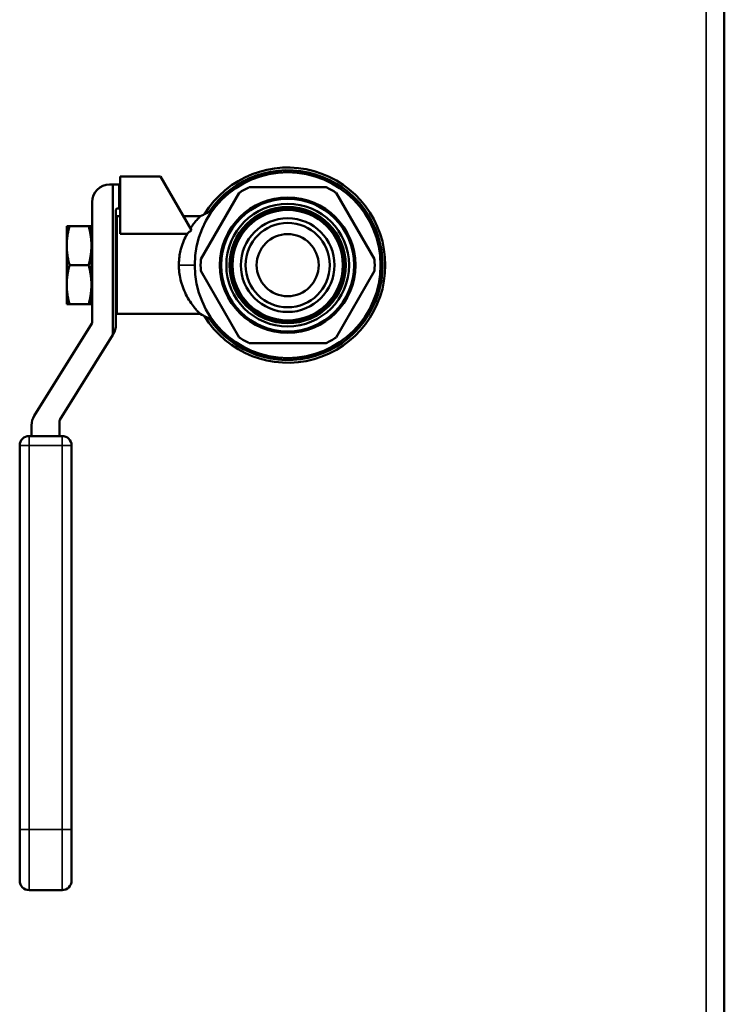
# Model space of a CAD drawing. Header units: inches. Extents: x 0 to 136, y 2 to 86.
# Tile 28 of 37: x 70.89 to 75.33, y 50.98 to 57.18. Entities that reach past the tile are written whole.
import ezdxf

# ---------------------------------------------------------------- set-up
doc = ezdxf.new("R2010")
doc.units = ezdxf.units.IN
doc.header["$LTSCALE"] = 4
doc.header["$MEASUREMENT"] = 0
doc.layers.add('Visible (ANSI)', color=7, linetype='Continuous', lineweight=50)
doc.layers.add('Visible Narrow (ANSI)', color=7, linetype='Continuous', lineweight=35)

msp = doc.modelspace()

# ---------------------------------------------------------------- linework, layer by layer
at = {"layer": 'Visible (ANSI)'}
for p, q in [((75.328, 65.6314), (75.328, 26.6314)), ((71.4563, 56.1389), (71.4763, 56.1389)), ((71.517, 56.1389), (71.4763, 56.1389)), ((71.4763, 55.1918), (71.4763, 56.1389)), ((71.5228, 56.1389), (71.517, 56.1389)), ((71.517, 55.9889), (71.517, 56.1389)), ((71.7775, 56.1889), (71.5228, 56.1889)), ((71.5228, 56.1889), (71.5228, 55.829)), ((71.7775, 56.1889), (71.9726, 55.8511)), ((72.2727, 56.0866), (72.0311, 55.6682)), ((72.8195, 56.1234), (72.3364, 56.1234)), ((73.1248, 55.6682), (72.8832, 56.0866)), ((71.3463, 55.2697), (71.3463, 56.0289)), ((71.4963, 55.9789), (71.4963, 55.2554)), ((71.517, 55.9889), (71.5063, 55.9889)), ((71.5228, 55.9889), (71.517, 55.9889)), ((71.5021, 55.3239), (71.5021, 55.9389)), ((71.5021, 55.9389), (71.5228, 55.9389)), ((71.9219, 55.9389), (72.0268, 55.9389)), ((71.2041, 55.8774), (71.1863, 55.8774)), ((71.1863, 55.8774), (71.1863, 55.7544)), ((71.2041, 55.8774), (71.3244, 55.8774)), ((71.3244, 55.8774), (71.3421, 55.8774)), ((71.3421, 55.8774), (71.3421, 55.7544)), ((71.5228, 55.829), (71.9445, 55.829)), ((71.3421, 55.7699), (71.3463, 55.7773)), ((71.3424, 55.7703), (71.3421, 55.7703)), ((71.4986, 55.7703), (71.4963, 55.7703)), ((71.4974, 55.7681), (71.5021, 55.7765)), ((71.1863, 55.7544), (71.1863, 55.5084)), ((71.3421, 55.7544), (71.3421, 55.5084)), ((71.2041, 55.6314), (71.3244, 55.6314)), ((72.0311, 55.5946), (72.2727, 55.1762)), ((72.8832, 55.1762), (73.1248, 55.5946)), ((71.1863, 55.3854), (71.1863, 55.5084)), ((71.3421, 55.3854), (71.3421, 55.5084)), ((71.3421, 55.4929), (71.3463, 55.4854)), ((71.3424, 55.4925), (71.3421, 55.4925)), ((71.4986, 55.4925), (71.4963, 55.4925)), ((71.4974, 55.4947), (71.5021, 55.4863)), ((71.2041, 55.3854), (71.1863, 55.3854)), ((71.2041, 55.3854), (71.3244, 55.3854)), ((71.3244, 55.3854), (71.3421, 55.3854)), ((71.5021, 55.3239), (72.0268, 55.3239)), ((70.9818, 54.6819), (71.3448, 55.2644)), ((71.4763, 55.1918), (71.1434, 54.6576)), ((71.4797, 55.1972), (71.4763, 55.1918)), ((72.3364, 55.1394), (72.8195, 55.1394)), ((71.1419, 54.6523), (71.1419, 54.5551)), ((70.9652, 54.5551), (70.9652, 54.6237)), ((70.9502, 54.5551), (71.1569, 54.5551)), ((70.8902, 52.0769), (70.8902, 54.4951)), ((71.2169, 54.4951), (71.2169, 52.0769)), ((70.8902, 52.0769), (70.8902, 51.7544)), ((71.2169, 51.7544), (71.2169, 52.0769)), ((70.9502, 51.6944), (71.1569, 51.6944))]:
    msp.add_line(p, q, dxfattribs=at)
for radius in [0.5854, 0.4266, 0.4247, 0.4182, 0.3863, 0.3661, 0.366, 0.3638, 0.3638, 0.3616, 0.3615, 0.3594, 0.3593, 0.3571, 0.3571, 0.3549, 0.3548, 0.3527, 0.3526, 0.3481, 0.295, 0.2655, 0.1955]:
    msp.add_circle((72.578, 55.6314), radius, dxfattribs=at)
for centre, radius, start, end in [((72.578, 55.6314), 0.615, 211.44696, 148.55301), ((72.578, 55.6314), 0.5977, 214.23627, 145.76369), ((71.4563, 56.0289), 0.11, 90, 180), ((72.578, 55.6314), 0.5481, 116.15229, 123.84771), ((72.578, 55.6314), 0.5481, 56.15229, 63.84771), ((71.5063, 55.9789), 0.01, 90, 180), ((72.578, 55.6314), 0.5481, 176.15229, 183.84771), ((72.578, 55.6314), 0.5481, 356.15229, 3.84771), ((71.3363, 55.2697), 0.01, 328.07111, 0), ((71.3863, 55.2554), 0.11, 328.07111, 0), ((72.578, 55.6314), 0.5481, 236.15229, 243.84771), ((72.578, 55.6314), 0.5481, 296.15229, 303.84771), ((71.0752, 54.6237), 0.11, 148.07111, 180), ((71.1519, 54.6523), 0.01, 148.07111, 180), ((70.9502, 54.4951), 0.06, 90, 180), ((71.1569, 54.4951), 0.06, 0, 90), ((70.9502, 51.7544), 0.06, 180, 270), ((71.1569, 51.7544), 0.06, 270, 0)]:
    msp.add_arc(centre, radius, start, end, dxfattribs=at)
for major_axis, start_param, end_param in [((0, 0.1389), 0.177527, 0.253366), ((0, -0.1389), 6.029819, 6.105659)]:
    msp.add_ellipse((71.4999, 55.6314), major_axis=major_axis, ratio=0.101432, start_param=start_param, end_param=end_param, dxfattribs=at)
for points in [[(72.0268, 55.9389), (72.0536, 55.9524), (72.0804, 55.9659), (72.1072, 55.9794)], [(71.9445, 55.829), (71.9537, 55.8366), (71.963, 55.8439), (71.9726, 55.8511)], [(71.3427, 55.7564), (71.3425, 55.7551), (71.3423, 55.7537), (71.3421, 55.7522)], [(72.1072, 55.2833), (72.0804, 55.2969), (72.0536, 55.3104), (72.0268, 55.3239)]]:
    msp.add_open_spline(points, degree=3, dxfattribs=at)
for points, knots in [([(71.9654, 55.8635), (71.9737, 55.8758), (71.9818, 55.8868), (71.9968, 55.9059), (72.0038, 55.914), (72.0113, 55.9224), (72.0128, 55.9241), (72.0182, 55.93), (72.0213, 55.9333), (72.0255, 55.9376), (72.0266, 55.9387), (72.0268, 55.9389), (72.0268, 55.9389), (72.0268, 55.9389)], [0, 0, 0, 0, 0.1556779, 0.1556779, 0.3087572, 0.3087572, 0.3523304, 0.3523304, 0.4684821, 0.4684821, 0.5759062, 0.5759062, 0.5850677, 0.5850677, 0.5850677, 0.5850677]), ([(71.8925, 55.6314), (71.8925, 55.6337), (71.8925, 55.636), (71.8929, 55.6536), (71.8941, 55.6688), (71.898, 55.6974), (71.9005, 55.7108), (71.9047, 55.7287), (71.906, 55.7335), (71.912, 55.7551), (71.9178, 55.7712), (71.9303, 55.8014), (71.9372, 55.8157), (71.9445, 55.829)], [1.9596019, 1.9596019, 1.9596019, 1.9596019, 1.9777659, 1.9777659, 2.0990956, 2.0990956, 2.2096413, 2.2096413, 2.2512433, 2.2512433, 2.3980834, 2.3980834, 2.5485569, 2.5485569, 2.5485569, 2.5485569]), ([(71.3463, 55.775), (71.3461, 55.7743), (71.3459, 55.7735), (71.3446, 55.7683), (71.3436, 55.7628), (71.3427, 55.7564)], [4.25141723, 4.25141723, 4.25141723, 4.25141723, 4.26699751, 4.26699751, 4.34762138, 4.34762138, 4.34762138, 4.34762138]), ([(71.4989, 55.7564), (71.4982, 55.7512), (71.4975, 55.7454), (71.4967, 55.7376), (71.4965, 55.7357), (71.4963, 55.7339)], [1.99489394, 1.99489394, 1.99489394, 1.99489394, 2.0607402, 2.0607402, 2.07970352, 2.07970352, 2.07970352, 2.07970352]), ([(71.5021, 55.7732), (71.5021, 55.773), (71.502, 55.7728), (71.5009, 55.7683), (71.4999, 55.7628), (71.4989, 55.7564)], [4.26338998, 4.26338998, 4.26338998, 4.26338998, 4.26699751, 4.26699751, 4.34762138, 4.34762138, 4.34762138, 4.34762138]), ([(71.3421, 55.6568), (71.3423, 55.6681), (71.3427, 55.6793), (71.344, 55.7065), (71.3451, 55.7217), (71.3463, 55.7343)], [2.4160919, 2.4160919, 2.4160919, 2.4160919, 2.4993083, 2.4993083, 2.627315, 2.627315, 2.627315, 2.627315]), ([(71.5021, 55.5335), (71.501, 55.5451), (71.5001, 55.5584), (71.4986, 55.5916), (71.4981, 55.6122), (71.4981, 55.6314), (71.4981, 55.6506), (71.4986, 55.6711), (71.5001, 55.7043), (71.501, 55.7177), (71.5021, 55.7293)], [2.0945859, 2.0945859, 2.0945859, 2.0945859, 2.2061308, 2.2061308, 2.3527195, 2.3527195, 2.3527195, 2.4993083, 2.4993083, 2.6108531, 2.6108531, 2.6108531, 2.6108531]), ([(71.3463, 55.5285), (71.3451, 55.5411), (71.344, 55.5563), (71.3427, 55.5835), (71.3423, 55.5947), (71.3421, 55.606)], [2.078124, 2.078124, 2.078124, 2.078124, 2.2061308, 2.2061308, 2.2893471, 2.2893471, 2.2893471, 2.2893471]), ([(72.0268, 55.3239), (72.0268, 55.3239), (72.0261, 55.3246), (72.0217, 55.3291), (72.0149, 55.3362), (72.0052, 55.3472), (72.0046, 55.348), (71.9977, 55.3559), (71.9907, 55.3645), (71.9747, 55.3856), (71.9654, 55.3987), (71.9477, 55.4273), (71.9394, 55.4427), (71.9247, 55.4742), (71.9183, 55.4901), (71.9115, 55.5106), (71.9102, 55.5144), (71.9045, 55.5337), (71.9008, 55.5497), (71.8967, 55.574), (71.8956, 55.582), (71.8933, 55.6036), (71.8925, 55.6175), (71.8925, 55.6314)], [0.595417, 0.595417, 0.595417, 0.595417, 0.688827, 0.688827, 0.923804, 0.923804, 0.940802, 0.940802, 1.096738, 1.096738, 1.279916, 1.279916, 1.455922, 1.455922, 1.612169, 1.612169, 1.647234, 1.647234, 1.784031, 1.784031, 1.848946, 1.848946, 1.959602, 1.959602, 1.959602, 1.959602]), ([(71.3421, 55.5106), (71.3432, 55.5024), (71.3444, 55.4954), (71.3459, 55.4893), (71.3461, 55.4885), (71.3463, 55.4878)], [2.6932431, 2.6932431, 2.6932431, 2.6932431, 2.7911848, 2.7911848, 2.8067651, 2.8067651, 2.8067651, 2.8067651]), ([(71.4963, 55.5289), (71.4965, 55.5271), (71.4967, 55.5252), (71.4982, 55.5099), (71.5, 55.498), (71.502, 55.49), (71.5021, 55.4898), (71.5021, 55.4896)], [2.6257514, 2.6257514, 2.6257514, 2.6257514, 2.6447147, 2.6447147, 2.7911848, 2.7911848, 2.7947924, 2.7947924, 2.7947924, 2.7947924])]:
    msp.add_open_spline(points, degree=3, knots=knots, dxfattribs=at)
for points, weights in [([(71.2041, 55.8774), (71.1863, 55.8115), (71.1863, 55.7544)], [1.71768453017, 1.85054789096, 1.85054789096]), ([(71.3421, 55.7544), (71.3421, 55.8115), (71.3244, 55.8774)], [1.85054789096, 1.85054789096, 1.71768453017]), ([(71.1863, 55.7544), (71.1863, 55.6973), (71.2041, 55.6314)], [1.85054789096, 1.85054789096, 1.71768453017]), ([(71.3244, 55.6314), (71.3421, 55.6973), (71.3421, 55.7544)], [1.71768453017, 1.85054789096, 1.85054789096]), ([(71.2041, 55.6314), (71.1863, 55.5655), (71.1863, 55.5084)], [1.71768453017, 1.85054789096, 1.85054789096]), ([(71.3421, 55.5084), (71.3421, 55.5655), (71.3244, 55.6314)], [1.85054789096, 1.85054789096, 1.71768453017]), ([(71.1863, 55.5084), (71.1863, 55.4513), (71.2041, 55.3854)], [1.85054789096, 1.85054789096, 1.71768453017]), ([(71.3244, 55.3854), (71.3421, 55.4513), (71.3421, 55.5084)], [1.71768453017, 1.85054789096, 1.85054789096])]:
    msp.add_rational_spline(points, weights, degree=2, dxfattribs=at)
at = {"layer": 'Visible Narrow (ANSI)'}
for p, q in [((75.2146, 26.6314), (75.2146, 65.6314)), ((71.9925, 55.6314), (71.8925, 55.6314)), ((70.9502, 54.5551), (70.9502, 54.4951)), ((71.1569, 54.4951), (71.1569, 54.5551)), ((70.9502, 54.4951), (70.8902, 54.4951)), ((71.1569, 54.4951), (70.9502, 54.4951)), ((70.9502, 54.4951), (70.9502, 52.0769)), ((71.1569, 52.0769), (71.1569, 54.4951)), ((71.2169, 54.4951), (71.1569, 54.4951)), ((70.9502, 52.0769), (70.8902, 52.0769)), ((70.9502, 52.0769), (71.1569, 52.0769)), ((70.9502, 52.0769), (70.9502, 51.6944)), ((71.1569, 51.6944), (71.1569, 52.0769)), ((71.2169, 52.0769), (71.1569, 52.0769))]:
    msp.add_line(p, q, dxfattribs=at)

doc.saveas('drawing.dxf')
